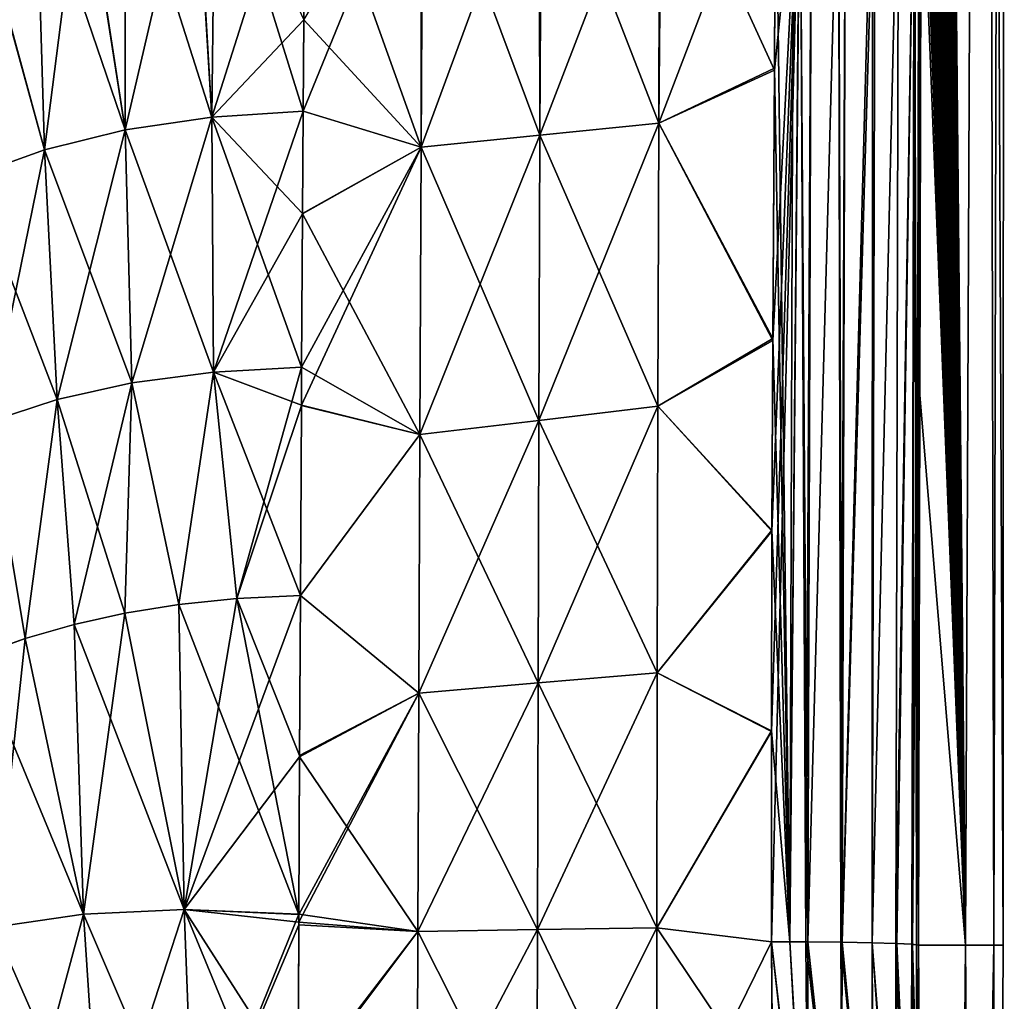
# Model space of a CAD drawing. Header units: metres. Extents: x 59 to 124, y -85 to 86.
# Tile 186 of 186: x 119 to 124, y 21 to 26. Entities that reach past the tile are written whole.
import ezdxf

# ---------------------------------------------------------------- set-up
doc = ezdxf.new("R2010")
doc.units = ezdxf.units.M
doc.layers.add('solid_21414500', color=7, linetype='CONTINUOUS')

msp = doc.modelspace()

# ---------------------------------------------------------------- linework, layer by layer
at = {"layer": 'solid_21414500'}
for points in [[(123.610603, 42.504642, -12.985771), (123.815735, 21.330658, -8.852971), (123.587151, 21.331074, -13.274734)], [(123.610832, 41.55986, -13.001105), (123.610603, 42.504642, -12.985771), (123.587151, 21.331074, -13.274734)], [(123.610603, 42.504642, -12.985771), (123.905937, 42.495659, -6.495881), (123.815735, 21.330658, -8.852971)], [(123.90593, 42.495449, 6.495971), (123.610596, 42.495068, 12.985926), (123.815697, 21.330656, 8.852969)], [(123.610596, 42.495068, 12.985926), (123.610619, 42.416187, 12.987212), (123.815697, 21.330656, 8.852969)], [(123.90593, 42.495449, 6.495971), (123.815697, 21.330656, 8.852969), (123.952904, 21.330402, 4.427429)], [(123.905937, 42.495659, -6.495881), (123.952927, 21.330408, -4.427431), (123.815735, 21.330658, -8.852971)], [(124.004402, 42.495682, 0.000045), (123.90593, 42.495449, 6.495971), (123.99865, 21.330322, -0.000001)], [(123.90593, 42.495449, 6.495971), (123.952904, 21.330402, 4.427429), (123.99865, 21.330322, -0.000001)], [(123.905937, 42.495659, -6.495881), (124.004402, 42.495682, 0.000045), (123.952927, 21.330408, -4.427431)], [(124.004402, 42.495682, 0.000045), (123.99865, 21.330322, -0.000001), (123.952927, 21.330408, -4.427431)], [(123.610619, 42.416187, 12.987212), (123.610672, 42.215515, 12.99048), (123.815697, 21.330656, 8.852969)], [(123.610672, 42.215515, 12.99048), (123.610725, 42.013977, 12.993755), (123.815697, 21.330656, 8.852969)], [(123.610725, 42.013977, 12.993755), (123.610764, 41.811562, 12.997036), (123.815697, 21.330656, 8.852969)], [(123.610764, 41.811562, 12.997036), (123.610809, 41.608257, 13.000323), (123.815697, 21.330656, 8.852969)], [(123.610809, 41.608257, 13.000323), (123.61084, 41.404053, 13.003616), (123.815697, 21.330656, 8.852969)], [(123.610939, 40.595215, -13.016572), (123.610832, 41.55986, -13.001105), (123.587151, 21.331074, -13.274734)], [(123.61084, 41.404053, 13.003616), (123.61087, 41.198933, 13.006915), (123.815697, 21.330656, 8.852969)], [(123.61087, 41.198933, 13.006915), (123.610893, 40.992889, 13.01022), (123.815697, 21.330656, 8.852969)], [(123.610893, 40.992889, 13.01022), (123.610909, 40.785908, 13.01353), (123.815697, 21.330656, 8.852969)], [(123.610909, 40.785908, 13.01353), (123.610916, 40.577972, 13.016845), (123.815697, 21.330656, 8.852969)], [(123.610939, 40.595215, -13.016572), (123.587151, 21.331074, -13.274734), (123.59362, 23.988045, -13.240659)], [(123.59362, 23.988045, -13.240659), (123.610893, 39.369621, -13.035933), (123.610939, 40.595215, -13.016572)], [(123.610916, 40.577972, 13.016845), (123.610924, 40.36908, 13.020165), (123.815697, 21.330656, 8.852969)], [(123.610924, 40.36908, 13.020165), (123.610924, 40.15921, 13.023492), (123.815697, 21.330656, 8.852969)], [(123.610924, 40.15921, 13.023492), (123.610916, 39.948364, 13.026823), (123.815697, 21.330656, 8.852969)], [(123.610916, 39.948364, 13.026823), (123.610901, 39.736652, 13.030161), (123.815697, 21.330656, 8.852969)], [(123.610901, 39.736652, 13.030161), (123.610886, 39.52409, 13.033504), (123.815697, 21.330656, 8.852969)], [(123.610886, 39.52409, 13.033504), (123.610863, 39.310661, 13.036856), (123.815697, 21.330656, 8.852969)], [(123.59362, 23.988045, -13.240659), (123.610626, 38.113789, -13.055503), (123.610893, 39.369621, -13.035933)], [(123.610863, 39.310661, 13.036856), (123.610825, 39.096352, 13.040213), (123.815697, 21.330656, 8.852969)], [(123.610825, 39.096352, 13.040213), (123.610786, 38.881149, 13.043576), (123.815697, 21.330656, 8.852969)], [(123.610786, 38.881149, 13.043576), (123.610741, 38.665039, 13.046946), (123.815697, 21.330656, 8.852969)], [(123.610741, 38.665039, 13.046946), (123.610695, 38.448006, 13.050321), (123.815697, 21.330656, 8.852969)], [(123.610695, 38.448006, 13.050321), (123.610634, 38.230038, 13.053701), (123.815697, 21.330656, 8.852969)], [(123.610634, 38.230038, 13.053701), (123.610565, 38.011116, 13.057088), (123.815697, 21.330656, 8.852969)], [(123.59362, 23.988045, -13.240659), (123.61013, 36.825539, -13.075251), (123.610626, 38.113789, -13.055503)], [(123.610565, 38.011116, 13.057088), (123.610497, 37.791229, 13.060478), (123.815697, 21.330656, 8.852969)], [(123.610497, 37.791229, 13.060478), (123.610413, 37.570362, 13.063874), (123.815697, 21.330656, 8.852969)], [(123.610413, 37.570362, 13.063874), (123.610329, 37.348503, 13.067276), (123.815697, 21.330656, 8.852969)], [(123.610329, 37.348503, 13.067276), (123.610237, 37.125633, 13.070681), (123.815697, 21.330656, 8.852969)], [(123.610237, 37.125633, 13.070681), (123.610138, 36.901741, 13.074091), (123.815697, 21.330656, 8.852969)], [(123.610138, 36.901741, 13.074091), (123.610031, 36.676811, 13.077505), (123.815697, 21.330656, 8.852969)], [(123.59362, 23.988045, -13.240659), (123.609383, 35.502502, -13.095145), (123.61013, 36.825539, -13.075251)], [(123.610031, 36.676811, 13.077505), (123.609909, 36.450832, 13.080923), (123.815697, 21.330656, 8.852969)], [(123.609909, 36.450832, 13.080923), (123.609787, 36.223785, 13.084345), (123.815697, 21.330656, 8.852969)], [(123.609787, 36.223785, 13.084345), (123.609657, 35.995659, 13.08777), (123.815697, 21.330656, 8.852969)], [(123.609657, 35.995659, 13.08777), (123.60952, 35.766518, 13.0912), (123.815697, 21.330656, 8.852969)], [(123.60952, 35.766518, 13.0912), (123.609375, 35.536453, 13.094636), (123.815697, 21.330656, 8.852969)], [(123.59362, 23.988045, -13.240659), (123.608742, 34.602127, -13.108504), (123.609383, 35.502502, -13.095145)], [(123.609375, 35.536453, 13.094636), (123.609222, 35.305447, 13.098079), (123.815697, 21.330656, 8.852969)], [(123.609222, 35.305447, 13.098079), (123.609062, 35.073483, 13.101525), (123.815697, 21.330656, 8.852969)], [(123.609062, 35.073483, 13.101525), (123.608887, 34.840549, 13.104979), (123.815697, 21.330656, 8.852969)], [(123.608887, 34.840549, 13.104979), (123.608711, 34.606628, 13.108436), (123.815697, 21.330656, 8.852969)], [(123.59362, 23.988045, -13.240659), (123.607971, 33.686676, -13.121934), (123.608742, 34.602127, -13.108504)], [(123.608711, 34.606628, 13.108436), (123.608528, 34.371704, 13.111898), (123.815697, 21.330656, 8.852969)], [(123.608528, 34.371704, 13.111898), (123.60833, 34.135757, 13.115365), (123.815697, 21.330656, 8.852969)], [(123.60833, 34.135757, 13.115365), (123.608124, 33.898777, 13.118835), (123.815697, 21.330656, 8.852969)], [(123.608124, 33.898777, 13.118835), (123.60791, 33.660748, 13.12231), (123.815697, 21.330656, 8.852969)], [(123.59362, 23.988045, -13.240659), (123.607071, 32.755215, -13.135418), (123.607971, 33.686676, -13.121934)], [(123.60791, 33.660748, 13.12231), (123.607689, 33.421646, 13.125788), (123.815697, 21.330656, 8.852969)], [(123.607689, 33.421646, 13.125788), (123.60746, 33.181465, 13.12927), (123.815697, 21.330656, 8.852969)], [(123.60746, 33.181465, 13.12927), (123.607224, 32.940182, 13.132753), (123.815697, 21.330656, 8.852969)], [(123.607224, 32.940182, 13.132753), (123.606979, 32.697784, 13.13624), (123.815697, 21.330656, 8.852969)], [(123.59362, 23.988045, -13.240659), (123.606033, 31.806808, -13.148939), (123.607071, 32.755215, -13.135418)], [(123.606979, 32.697784, 13.13624), (123.60672, 32.454258, 13.139729), (123.815697, 21.330656, 8.852969)], [(123.60672, 32.454258, 13.139729), (123.606453, 32.209583, 13.143221), (123.815697, 21.330656, 8.852969)], [(123.606453, 32.209583, 13.143221), (123.606178, 31.963745, 13.146714), (123.815697, 21.330656, 8.852969)], [(123.606178, 31.963745, 13.146714), (123.605896, 31.716728, 13.150209), (123.815697, 21.330656, 8.852969)], [(123.59362, 23.988045, -13.240659), (123.604858, 30.84103, -13.162491), (123.606033, 31.806808, -13.148939)], [(123.605896, 31.716728, 13.150209), (123.605598, 31.468529, 13.153707), (123.815697, 21.330656, 8.852969)], [(123.605598, 31.468529, 13.153707), (123.605293, 31.219208, 13.157206), (123.815697, 21.330656, 8.852969)], [(123.605293, 31.219208, 13.157206), (123.60498, 30.968784, 13.160707), (123.815697, 21.330656, 8.852969)], [(123.60498, 30.968784, 13.160707), (123.604652, 30.717255, 13.164212), (123.815697, 21.330656, 8.852969)], [(123.59362, 23.988045, -13.240659), (123.603523, 29.858604, -13.176086), (123.604858, 30.84103, -13.162491)], [(123.604652, 30.717255, 13.164212), (123.604324, 30.464619, 13.16772), (123.815697, 21.330656, 8.852969)], [(123.604324, 30.464619, 13.16772), (123.603981, 30.210878, 13.17123), (123.815697, 21.330656, 8.852969)], [(123.603981, 30.210878, 13.17123), (123.603622, 29.956032, 13.174744), (123.815697, 21.330656, 8.852969)], [(123.603622, 29.956032, 13.174744), (123.603256, 29.700081, 13.17826), (123.815697, 21.330656, 8.852969)], [(123.59362, 23.988045, -13.240659), (123.602036, 28.859568, -13.189724), (123.603523, 29.858604, -13.176086)], [(123.603256, 29.700081, 13.17826), (123.602882, 29.443024, 13.181779), (123.815697, 21.330656, 8.852969)], [(123.602882, 29.443024, 13.181779), (123.602493, 29.184862, 13.185301), (123.815697, 21.330656, 8.852969)], [(123.602493, 29.184862, 13.185301), (123.602097, 28.925594, 13.188826), (123.815697, 21.330656, 8.852969)], [(123.602097, 28.925594, 13.188826), (123.601685, 28.665222, 13.192353), (123.815697, 21.330656, 8.852969)], [(123.59362, 23.988045, -13.240659), (123.60038, 27.843922, -13.203406), (123.602036, 28.859568, -13.189724)], [(123.601685, 28.665222, 13.192353), (123.601265, 28.403744, 13.195885), (123.815697, 21.330656, 8.852969)], [(123.601265, 28.403744, 13.195885), (123.600838, 28.141161, 13.199418), (123.815697, 21.330656, 8.852969)], [(123.600838, 28.141161, 13.199418), (123.600395, 27.877472, 13.202954), (123.815697, 21.330656, 8.852969)], [(123.600395, 27.877472, 13.202954), (123.599945, 27.612679, 13.206493), (123.815697, 21.330656, 8.852969)], [(123.59362, 23.988045, -13.240659), (123.598557, 26.811665, -13.217132), (123.60038, 27.843922, -13.203406)], [(123.599945, 27.612679, 13.206493), (123.599472, 27.346779, 13.210035), (123.815697, 21.330656, 8.852969)], [(123.599472, 27.346779, 13.210035), (123.598999, 27.079775, 13.21358), (123.815697, 21.330656, 8.852969)], [(123.598999, 27.079775, 13.21358), (123.598511, 26.811665, 13.217128), (123.815697, 21.330656, 8.852969)], [(122.889137, 26.821981, 13.873804), (122.333832, 26.81555, 13.865371), (122.320595, 25.334396, 13.877708)], [(122.884888, 25.603043, 13.886415), (122.889137, 26.821981, 13.873804), (122.320595, 25.334396, 13.877708)], [(122.884834, 25.59388, -13.886489), (122.324394, 26.815359, -13.865238), (122.88913, 26.821571, -13.873816)], [(122.869644, 22.371733, -13.91331), (123.009155, 26.82123, -13.865317), (122.869759, 21.34786, -13.93095)], [(122.869644, 22.371733, -13.91331), (122.871849, 23.347902, -13.901623), (123.009155, 26.82123, -13.865317)], [(122.959068, 21.347502, -13.927637), (122.869759, 21.34786, -13.93095), (123.009155, 26.82123, -13.865317)], [(122.871849, 23.347902, -13.901623), (122.877068, 24.27681, -13.895103), (123.009155, 26.82123, -13.865317)], [(122.877068, 24.27681, -13.895103), (122.884834, 25.59388, -13.886489), (123.009155, 26.82123, -13.865317)], [(122.884834, 25.59388, -13.886489), (122.88913, 26.821571, -13.873816), (123.009155, 26.82123, -13.865317)], [(122.884888, 25.603043, 13.886415), (122.959076, 21.3475, 13.927637), (122.889137, 26.821981, 13.873804)], [(122.977722, 26.821342, 13.869557), (122.889137, 26.821981, 13.873804), (122.959076, 21.3475, 13.927637)], [(123.037964, 21.346972, -13.915065), (122.959068, 21.347502, -13.927637), (123.009155, 26.82123, -13.865317)], [(123.008423, 26.821232, 13.865433), (122.977722, 26.821342, 13.869557), (122.959076, 21.3475, 13.927637)], [(123.008423, 26.821232, 13.865433), (122.959076, 21.3475, 13.927637), (123.047668, 21.346889, 13.912873)], [(123.065445, 26.820978, 13.854038), (123.008423, 26.821232, 13.865433), (123.047668, 21.346889, 13.912873)], [(123.037964, 21.346972, -13.915065), (123.009155, 26.82123, -13.865317), (123.065453, 26.82098, -13.854037)], [(123.047661, 21.346891, -13.912873), (123.037964, 21.346972, -13.915065), (123.065453, 26.82098, -13.854037)], [(123.047661, 21.346891, -13.912873), (123.065453, 26.82098, -13.854037), (123.196007, 26.820139, -13.808182)], [(123.207932, 21.345079, -13.854092), (123.047661, 21.346891, -13.912873), (123.196007, 26.820139, -13.808182)], [(123.196007, 26.820139, 13.808184), (123.065445, 26.820978, 13.854038), (123.047668, 21.346889, 13.912873)], [(123.196007, 26.820139, 13.808184), (123.047668, 21.346889, 13.912873), (123.215126, 21.344973, 13.850349)], [(123.231155, 26.819843, 13.790554), (123.196007, 26.820139, 13.808184), (123.215126, 21.344973, 13.850349)], [(123.207932, 21.345079, -13.854092), (123.196007, 26.820139, -13.808182), (123.231155, 26.819845, -13.790554)], [(123.215126, 21.344975, -13.850349), (123.207932, 21.345079, -13.854092), (123.231155, 26.819845, -13.790554)], [(123.215126, 21.344975, -13.850349), (123.231155, 26.819845, -13.790554), (123.362823, 26.818403, -13.698965)], [(123.362823, 26.818403, 13.698966), (123.231155, 26.819843, 13.790554), (123.215126, 21.344973, 13.850349)], [(123.362823, 26.818403, 13.698966), (123.215126, 21.344973, 13.850349), (123.361061, 21.342237, 13.747664)], [(123.215126, 21.344975, -13.850349), (123.362823, 26.818403, -13.698965), (123.37542, 26.818232, -13.687588)], [(123.361298, 21.342234, -13.747448), (123.215126, 21.344975, -13.850349), (123.37542, 26.818232, -13.687588)], [(123.37542, 26.818232, 13.687588), (123.362823, 26.818403, 13.698966), (123.361061, 21.342237, 13.747664)], [(123.489151, 26.816246, 13.551761), (123.37542, 26.818232, 13.687588), (123.361061, 21.342237, 13.747664)], [(123.489151, 26.816246, 13.551761), (123.361061, 21.342237, 13.747664), (123.476257, 21.338861, 13.611448)], [(123.361298, 21.342234, -13.747448), (123.37542, 26.818232, -13.687588), (123.489143, 26.816246, -13.551761)], [(123.476257, 21.338863, -13.611448), (123.361298, 21.342234, -13.747448), (123.489143, 26.816246, -13.551761)], [(123.565216, 26.814009, 13.391464), (123.489151, 26.816246, 13.551761), (123.476257, 21.338861, 13.611448)], [(123.476257, 21.338863, -13.611448), (123.489143, 26.816246, -13.551761), (123.565216, 26.814007, -13.391456)], [(120.142807, 25.364368, -13.809606), (120.059387, 26.756483, -13.784721), (120.159256, 26.769075, -13.80185)], [(120.142807, 25.364367, 13.809606), (120.159256, 26.769075, 13.80185), (120.062675, 26.756935, 13.785338)], [(120.142807, 25.364368, -13.809606), (120.159256, 26.769075, -13.80185), (120.597855, 26.796192, -13.83903)], [(120.142807, 25.364368, -13.809606), (120.597855, 26.796192, -13.83903), (120.591507, 25.838202, -13.846928)], [(120.142807, 25.364367, 13.809606), (120.588646, 25.393049, 13.846497), (120.159256, 26.769075, 13.80185)], [(120.159256, 26.769075, 13.80185), (120.588646, 25.393049, 13.846497), (120.59153, 25.84004, 13.846453)], [(121.163216, 26.802475, 13.847594), (120.59153, 25.84004, 13.846453), (120.588646, 25.393049, 13.846497)], [(121.163803, 25.21883, 13.856419), (121.163216, 26.802475, 13.847594), (120.588646, 25.393049, 13.846497)], [(121.163795, 25.218826, -13.856419), (120.591507, 25.838202, -13.846928), (120.597855, 26.796192, -13.83903)], [(121.163795, 25.218826, -13.856419), (120.597855, 26.796192, -13.83903), (121.171227, 26.802498, -13.847733)], [(121.749268, 26.808889, 13.856494), (121.163216, 26.802475, 13.847594), (121.163803, 25.21883, 13.856419)], [(121.742188, 25.276501, -13.86707), (121.163795, 25.218826, -13.856419), (121.171227, 26.802498, -13.847733)], [(121.742203, 25.276505, 13.86707), (121.749268, 26.808889, 13.856494), (121.163803, 25.21883, 13.856419)], [(121.742188, 25.276501, -13.86707), (121.171227, 26.802498, -13.847733), (121.73864, 26.808826, -13.856345)], [(121.742188, 25.276501, -13.86707), (121.73864, 26.808826, -13.856345), (121.748985, 26.808943, -13.856502)], [(121.742188, 25.276501, -13.86707), (121.748985, 26.808943, -13.856502), (122.320564, 25.334393, -13.877708)], [(121.742203, 25.276505, 13.86707), (122.320595, 25.334396, 13.877708), (122.333832, 26.81555, 13.865371)], [(121.742203, 25.276505, 13.86707), (122.333832, 26.81555, 13.865371), (121.749268, 26.808889, 13.856494)], [(122.320564, 25.334393, -13.877708), (121.748985, 26.808943, -13.856502), (122.324394, 26.815359, -13.865238)], [(122.320564, 25.334393, -13.877708), (122.324394, 26.815359, -13.865238), (122.884834, 25.59388, -13.886489)], [(123.565216, 26.814009, 13.391464), (123.476257, 21.338861, 13.611448), (123.55336, 21.335056, 13.450269)], [(123.480965, 21.338684, -13.604069), (123.476257, 21.338863, -13.611448), (123.565216, 26.814007, -13.391456)], [(123.553352, 21.335058, -13.450269), (123.480965, 21.338684, -13.604069), (123.565216, 26.814007, -13.391456)], [(123.553352, 21.335058, -13.450269), (123.565216, 26.814007, -13.391456), (123.567986, 26.813889, -13.382785)], [(123.556595, 21.334824, -13.44017), (123.553352, 21.335058, -13.450269), (123.567986, 26.813889, -13.382785)], [(123.568054, 26.813887, 13.382578), (123.565216, 26.814009, 13.391464), (123.55336, 21.335056, 13.450269)], [(123.568054, 26.813887, 13.382578), (123.55336, 21.335056, 13.450269), (123.575912, 21.333067, 13.363373)], [(123.556595, 21.334824, -13.44017), (123.567986, 26.813889, -13.382785), (123.598557, 26.811665, -13.217132)], [(123.575905, 21.333067, -13.363372), (123.556595, 21.334824, -13.44017), (123.598557, 26.811665, -13.217132)], [(123.587471, 26.812838, 13.305115), (123.568054, 26.813887, 13.382578), (123.575912, 21.333067, 13.363373)], [(123.575905, 21.333067, -13.363372), (123.598557, 26.811665, -13.217132), (123.587151, 21.331074, -13.274734)], [(123.587471, 26.812838, 13.305115), (123.575912, 21.333067, 13.363373), (123.598511, 26.811665, 13.217128)], [(123.598511, 26.811665, 13.217128), (123.575912, 21.333067, 13.363373), (123.58709, 21.331079, 13.27473)], [(123.598511, 26.811665, 13.217128), (123.58709, 21.331079, 13.27473), (123.59362, 24.011753, 13.240282)], [(123.59362, 23.988045, -13.240659), (123.587151, 21.331074, -13.274734), (123.598557, 26.811665, -13.217132)], [(123.598511, 26.811665, 13.217128), (123.59362, 24.011753, 13.240282), (123.815697, 21.330656, 8.852969)], [(120.142807, 25.364367, 13.809606), (120.062675, 26.756935, 13.785338), (119.719406, 26.695391, 13.701189)], [(119.720375, 25.303267, -13.715831), (119.719406, 26.695391, -13.701188), (120.059387, 26.756483, -13.784721)], [(120.142807, 25.364368, -13.809606), (119.720375, 25.303267, -13.715831), (120.059387, 26.756483, -13.784721)], [(119.720375, 25.303267, -13.715831), (119.511826, 26.643492, -13.629951), (119.719406, 26.695391, -13.701188)], [(119.720375, 25.303263, 13.715831), (119.719406, 26.695391, 13.701189), (119.515083, 26.644396, 13.631193)], [(119.720375, 25.303263, 13.715831), (120.142807, 25.364367, 13.809606), (119.719406, 26.695391, 13.701189)], [(119.720375, 25.303263, 13.715831), (119.515083, 26.644396, 13.631193), (119.2873, 26.573702, 13.534073)], [(119.328323, 25.205786, -13.571402), (119.2873, 26.573698, -13.534069), (119.511826, 26.643492, -13.629951)], [(119.720375, 25.303267, -13.715831), (119.328323, 25.205786, -13.571402), (119.511826, 26.643492, -13.629951)], [(119.328323, 25.205786, -13.571402), (118.984085, 26.453978, -13.36983), (119.2873, 26.573698, -13.534069)], [(119.328323, 25.205784, 13.571403), (119.2873, 26.573702, 13.534073), (118.987144, 26.455347, 13.371708)], [(119.328323, 25.205784, 13.571403), (119.720375, 25.303263, 13.715831), (119.2873, 26.573702, 13.534073)], [(118.97123, 25.076309, 13.383097), (119.328323, 25.205784, 13.571403), (118.987144, 26.455347, 13.371708)], [(119.328323, 25.205786, -13.571402), (118.97123, 25.076311, -13.383097), (118.984085, 26.453978, -13.36983)], [(120.142807, 25.364368, -13.809606), (120.591507, 25.838202, -13.846928), (120.588638, 25.392895, -13.847051)], [(121.163795, 25.218826, -13.856419), (120.588638, 25.392895, -13.847051), (120.591507, 25.838202, -13.846928)], [(122.320564, 25.334393, -13.877708), (122.884834, 25.59388, -13.886489), (122.877068, 24.27681, -13.895103)], [(122.877121, 24.285408, 13.895052), (122.884888, 25.603043, 13.886415), (122.320595, 25.334396, 13.877708)], [(122.877121, 24.285408, 13.895052), (122.959076, 21.3475, 13.927637), (122.884888, 25.603043, 13.886415)], [(120.142807, 25.364367, 13.809606), (120.585503, 24.895653, 13.84444), (120.588646, 25.393049, 13.846497)], [(120.151611, 24.122032, -13.804416), (120.142807, 25.364368, -13.809606), (120.588638, 25.392895, -13.847051)], [(120.151611, 24.122032, -13.804416), (120.588638, 25.392895, -13.847051), (120.58548, 24.893454, -13.844873)], [(121.163795, 25.218826, -13.856419), (120.58548, 24.893454, -13.844873), (120.588638, 25.392895, -13.847051)], [(121.163803, 25.21883, 13.856419), (120.588646, 25.393049, 13.846497), (120.585503, 24.895653, 13.84444)], [(119.753983, 24.070185, -13.724513), (119.720375, 25.303267, -13.715831), (120.142807, 25.364368, -13.809606)], [(120.151611, 24.122026, 13.804416), (120.142807, 25.364367, 13.809606), (119.720375, 25.303263, 13.715831)], [(119.753983, 24.070185, -13.724513), (120.142807, 25.364368, -13.809606), (120.151611, 24.122032, -13.804416)], [(120.142807, 25.364367, 13.809606), (120.580948, 24.147203, 13.838537), (120.585503, 24.895653, 13.84444)], [(120.151611, 24.122026, 13.804416), (120.580948, 24.147203, 13.838537), (120.142807, 25.364367, 13.809606)], [(121.736786, 23.887417, 13.86627), (122.316711, 23.956589, 13.881786), (122.320595, 25.334396, 13.877708)], [(121.736786, 23.887417, 13.86627), (122.320595, 25.334396, 13.877708), (121.742203, 25.276505, 13.86707)], [(121.742188, 25.276501, -13.86707), (122.320564, 25.334393, -13.877708), (122.316689, 23.956583, -13.881785)], [(122.316689, 23.956583, -13.881785), (122.320564, 25.334393, -13.877708), (122.877068, 24.27681, -13.895103)], [(122.877121, 24.285408, 13.895052), (122.320595, 25.334396, 13.877708), (122.316711, 23.956589, 13.881786)], [(119.389183, 23.988605, -13.602596), (119.328323, 25.205786, -13.571402), (119.720375, 25.303267, -13.715831)], [(119.753983, 24.070179, 13.724513), (119.720375, 25.303263, 13.715831), (119.328323, 25.205784, 13.571403)], [(119.389183, 23.988605, -13.602596), (119.720375, 25.303267, -13.715831), (119.753983, 24.070185, -13.724513)], [(120.151611, 24.122026, 13.804416), (119.720375, 25.303263, 13.715831), (119.753983, 24.070179, 13.724513)], [(121.742203, 25.276505, 13.86707), (121.163803, 25.21883, 13.856419), (121.156845, 23.818392, 13.850657)], [(121.736786, 23.887417, 13.86627), (121.742203, 25.276505, 13.86707), (121.156845, 23.818392, 13.850657)], [(121.742188, 25.276501, -13.86707), (121.736771, 23.887413, -13.866269), (121.163795, 25.218826, -13.856419)], [(121.742188, 25.276501, -13.86707), (122.316689, 23.956583, -13.881785), (121.736771, 23.887413, -13.866269)], [(119.057465, 23.880791, -13.443311), (118.97123, 25.076311, -13.383097), (119.328323, 25.205786, -13.571402)], [(119.389183, 23.9886, 13.602596), (119.328323, 25.205784, 13.571403), (118.97123, 25.076309, 13.383097)], [(119.057465, 23.880791, -13.443311), (119.328323, 25.205786, -13.571402), (119.389183, 23.988605, -13.602596)], [(119.753983, 24.070179, 13.724513), (119.328323, 25.205784, 13.571403), (119.389183, 23.9886, 13.602596)], [(121.163803, 25.21883, 13.856419), (120.580948, 24.147203, 13.838537), (120.579857, 23.961433, 13.836858)], [(121.156845, 23.818392, 13.850657), (121.163803, 25.21883, 13.856419), (120.579857, 23.961433, 13.836858)], [(121.163803, 25.21883, 13.856419), (120.585503, 24.895653, 13.84444), (120.580948, 24.147203, 13.838537)], [(121.163795, 25.218826, -13.856419), (121.156837, 23.818388, -13.850657), (120.58548, 24.893454, -13.844873)], [(121.736771, 23.887413, -13.866269), (121.156837, 23.818388, -13.850657), (121.163795, 25.218826, -13.856419)], [(119.389183, 23.9886, 13.602596), (118.97123, 25.076309, 13.383097), (119.057465, 23.880787, 13.443312)], [(120.151611, 24.122032, -13.804416), (120.58548, 24.893454, -13.844873), (120.58094, 24.147221, -13.838695)], [(121.156837, 23.818388, -13.850657), (120.58094, 24.147221, -13.838695), (120.58548, 24.893454, -13.844873)], [(122.316689, 23.956583, -13.881785), (122.877068, 24.27681, -13.895103), (122.871849, 23.347902, -13.901623)], [(122.87188, 23.353142, 13.901577), (122.877121, 24.285408, 13.895052), (122.316711, 23.956589, 13.881786)], [(122.87188, 23.353142, 13.901577), (122.959076, 21.3475, 13.927637), (122.877121, 24.285408, 13.895052)], [(120.151611, 24.122032, -13.804416), (120.58094, 24.147221, -13.838695), (120.265854, 23.01899, -13.809983)], [(120.151611, 24.122026, 13.804416), (120.579857, 23.961433, 13.836858), (120.580948, 24.147203, 13.838537)], [(120.265854, 23.01899, -13.809983), (120.58094, 24.147221, -13.838695), (120.579842, 23.960091, -13.836937)], [(121.156837, 23.818388, -13.850657), (120.579842, 23.960091, -13.836937), (120.58094, 24.147221, -13.838695)], [(119.753983, 24.070185, -13.724513), (120.151611, 24.122032, -13.804416), (119.982574, 22.990177, -13.769416)], [(120.151611, 24.122026, 13.804416), (119.753983, 24.070179, 13.724513), (119.982231, 22.990143, 13.769195)], [(120.151611, 24.122026, 13.804416), (119.982231, 22.990143, 13.769195), (120.265671, 23.019009, 13.80989)], [(120.151611, 24.122032, -13.804416), (120.265854, 23.01899, -13.809983), (119.982574, 22.990177, -13.769416)], [(120.151611, 24.122026, 13.804416), (120.574707, 23.033789, 13.83076), (120.579857, 23.961433, 13.836858)], [(120.151611, 24.122026, 13.804416), (120.265671, 23.019009, 13.80989), (120.574707, 23.033789, 13.83076)], [(119.389183, 23.988605, -13.602596), (119.753983, 24.070185, -13.724513), (119.472916, 22.893665, -13.633391)], [(119.753983, 24.070179, 13.724513), (119.389183, 23.9886, 13.602596), (119.719513, 22.948225, 13.710122)], [(119.753983, 24.070185, -13.724513), (119.720032, 22.948322, -13.710446), (119.472916, 22.893665, -13.633391)], [(119.753983, 24.070179, 13.724513), (119.719513, 22.948225, 13.710122), (119.982231, 22.990143, 13.769195)], [(119.753983, 24.070185, -13.724513), (119.982574, 22.990177, -13.769416), (119.720032, 22.948322, -13.710446)], [(119.057465, 23.880791, -13.443311), (119.389183, 23.988605, -13.602596), (119.234077, 22.824934, -13.536475)], [(119.389183, 23.9886, 13.602596), (119.057465, 23.880787, 13.443312), (119.233246, 22.824659, 13.536091)], [(119.389183, 23.9886, 13.602596), (119.233246, 22.824659, 13.536091), (119.472229, 22.893484, 13.633019)], [(119.389183, 23.988605, -13.602596), (119.472916, 22.893665, -13.633391), (119.234077, 22.824934, -13.536475)], [(119.389183, 23.9886, 13.602596), (119.472229, 22.893484, 13.633019), (119.719513, 22.948225, 13.710122)], [(123.59362, 24.011753, 13.240282), (123.58709, 21.331079, 13.27473), (123.815697, 21.330656, 8.852969)], [(120.265854, 23.01899, -13.809983), (120.579842, 23.960091, -13.836937), (120.574707, 23.033789, -13.83076)], [(121.156845, 23.818392, 13.850657), (120.579857, 23.961433, 13.836858), (120.574707, 23.033789, 13.83076)], [(121.156837, 23.818388, -13.850657), (120.574707, 23.033789, -13.83076), (120.579842, 23.960091, -13.836937)], [(121.73262, 22.608519, 13.871276), (122.313728, 22.658182, 13.890502), (122.316711, 23.956589, 13.881786)], [(121.73262, 22.608519, 13.871276), (122.316711, 23.956589, 13.881786), (121.736786, 23.887417, 13.86627)], [(121.736771, 23.887413, -13.866269), (122.316689, 23.956583, -13.881785), (122.313705, 22.658176, -13.890502)], [(122.313705, 22.658176, -13.890502), (122.316689, 23.956583, -13.881785), (122.871849, 23.347902, -13.901623)], [(122.87188, 23.353142, 13.901577), (122.316711, 23.956589, 13.881786), (122.313728, 22.658182, 13.890502)], [(119.057465, 23.880787, 13.443312), (118.996277, 22.73921, 13.415696), (119.233246, 22.824659, 13.536091)], [(119.057465, 23.880791, -13.443311), (119.234077, 22.824934, -13.536475), (118.997139, 22.739548, -13.416116)], [(121.736786, 23.887417, 13.86627), (121.156845, 23.818392, 13.850657), (121.151466, 22.558901, 13.851814)], [(121.73262, 22.608519, 13.871276), (121.736786, 23.887417, 13.86627), (121.151466, 22.558901, 13.851814)], [(121.736771, 23.887413, -13.866269), (121.732605, 22.608513, -13.871275), (121.156837, 23.818388, -13.850657)], [(121.736771, 23.887413, -13.866269), (122.313705, 22.658176, -13.890502), (121.732605, 22.608513, -13.871275)], [(121.151466, 22.558901, 13.851814), (121.156845, 23.818392, 13.850657), (120.574707, 23.033789, 13.83076)], [(121.156837, 23.818388, -13.850657), (121.151459, 22.558895, -13.851814), (120.574707, 23.033789, -13.83076)], [(121.732605, 22.608513, -13.871275), (121.151459, 22.558895, -13.851814), (121.156837, 23.818388, -13.850657)], [(122.313705, 22.658176, -13.890502), (122.871849, 23.347902, -13.901623), (122.869644, 22.371733, -13.91331)], [(122.869667, 22.374397, 13.913272), (122.87188, 23.353142, 13.901577), (122.313728, 22.658182, 13.890502)], [(122.869667, 22.374397, 13.913272), (122.959076, 21.3475, 13.927637), (122.87188, 23.353142, 13.901577)], [(120.009155, 21.504005, -13.804542), (120.574707, 23.033789, -13.83076), (120.570816, 22.247829, -13.835485)], [(120.009155, 21.504005, -13.804542), (120.265854, 23.01899, -13.809983), (120.574707, 23.033789, -13.83076)], [(120.265671, 23.019009, 13.80989), (120.570847, 22.254299, 13.83523), (120.574707, 23.033789, 13.83076)], [(121.151459, 22.558895, -13.851814), (120.570816, 22.247829, -13.835485), (120.574707, 23.033789, -13.83076)], [(121.151466, 22.558901, 13.851814), (120.574707, 23.033789, 13.83076), (120.570847, 22.254299, 13.83523)], [(119.982231, 22.990143, 13.769195), (119.719513, 22.948225, 13.710122), (120.009155, 21.503962, 13.804544)], [(120.009155, 21.504005, -13.804542), (119.720032, 22.948322, -13.710446), (119.982574, 22.990177, -13.769416)], [(120.265671, 23.019009, 13.80989), (119.982231, 22.990143, 13.769195), (120.567528, 21.480932, 13.858509)], [(119.982231, 22.990143, 13.769195), (120.009155, 21.503962, 13.804544), (120.567528, 21.480932, 13.858509)], [(120.009155, 21.504005, -13.804542), (119.982574, 22.990177, -13.769416), (120.265854, 23.01899, -13.809983)], [(120.265671, 23.019009, 13.80989), (120.567528, 21.480932, 13.858509), (120.570847, 22.254299, 13.83523)], [(119.719513, 22.948225, 13.710122), (119.472229, 22.893484, 13.633019), (120.009155, 21.503962, 13.804544)], [(119.518822, 21.481188, -13.689869), (119.472916, 22.893665, -13.633391), (119.720032, 22.948322, -13.710446)], [(119.518822, 21.481188, -13.689869), (119.720032, 22.948322, -13.710446), (120.009155, 21.504005, -13.804542)], [(119.472229, 22.893484, 13.633019), (119.233246, 22.824659, 13.536091), (119.518822, 21.481146, 13.689873)], [(119.518822, 21.481188, -13.689869), (119.234077, 22.824934, -13.536475), (119.472916, 22.893665, -13.633391)], [(119.472229, 22.893484, 13.633019), (119.518822, 21.481146, 13.689873), (120.009155, 21.503962, 13.804544)], [(119.233246, 22.824659, 13.536091), (118.996277, 22.73921, 13.415696), (119.518822, 21.481146, 13.689873)], [(119.082619, 21.417885, -13.525565), (118.997139, 22.739548, -13.416116), (119.234077, 22.824934, -13.536475)], [(119.082619, 21.417885, -13.525565), (119.234077, 22.824934, -13.536475), (119.518822, 21.481188, -13.689869)], [(118.996277, 22.73921, 13.415696), (119.082619, 21.417845, 13.525571), (119.518822, 21.481146, 13.689873)], [(121.729561, 21.406448, 13.897279), (122.311562, 21.415121, 13.913813), (122.313728, 22.658182, 13.890502)], [(121.729561, 21.406448, 13.897279), (122.313728, 22.658182, 13.890502), (121.73262, 22.608519, 13.871276)], [(121.732605, 22.608513, -13.871275), (122.313705, 22.658176, -13.890502), (122.311539, 21.415117, -13.913812)], [(122.311539, 21.415117, -13.913812), (122.313705, 22.658176, -13.890502), (122.869644, 22.371733, -13.91331)], [(122.869667, 22.374397, 13.913272), (122.313728, 22.658182, 13.890502), (122.311562, 21.415121, 13.913813)], [(121.73262, 22.608519, 13.871276), (121.151466, 22.558901, 13.851814), (121.147491, 21.397703, 13.880342)], [(121.729561, 21.406448, 13.897279), (121.73262, 22.608519, 13.871276), (121.147491, 21.397703, 13.880342)], [(121.732605, 22.608513, -13.871275), (121.729546, 21.406443, -13.897279), (121.151459, 22.558895, -13.851814)], [(121.732605, 22.608513, -13.871275), (122.311539, 21.415117, -13.913812), (121.729546, 21.406443, -13.897279)], [(121.151466, 22.558901, 13.851814), (120.567528, 21.480932, 13.858509), (120.567375, 21.442783, 13.860351)], [(121.147491, 21.397703, 13.880342), (121.151466, 22.558901, 13.851814), (120.567375, 21.442783, 13.860351)], [(121.151466, 22.558901, 13.851814), (120.570847, 22.254299, 13.83523), (120.567528, 21.480932, 13.858509)], [(121.151459, 22.558895, -13.851814), (121.147484, 21.397699, -13.880342), (120.570816, 22.247829, -13.835485)], [(121.729546, 21.406443, -13.897279), (121.147484, 21.397699, -13.880342), (121.151459, 22.558895, -13.851814)], [(122.311539, 21.415117, -13.913812), (122.869644, 22.371733, -13.91331), (122.869759, 21.34786, -13.93095)], [(122.869667, 22.374397, 13.913272), (122.311562, 21.415121, 13.913813), (122.869759, 21.34786, 13.93095)], [(122.869667, 22.374397, 13.913272), (122.869759, 21.34786, 13.93095), (122.959076, 21.3475, 13.927637)], [(120.009155, 21.504005, -13.804542), (120.570816, 22.247829, -13.835485), (120.567505, 21.481203, -13.85909)], [(121.147484, 21.397699, -13.880342), (120.567505, 21.481203, -13.85909), (120.570816, 22.247829, -13.835485)], [(119.518822, 21.481188, -13.689869), (120.009155, 21.504005, -13.804542), (119.599808, 20.244671, -13.862617)], [(120.05706, 20.224007, 13.941473), (120.009155, 21.503962, 13.804544), (119.518822, 21.481146, 13.689873)], [(120.009155, 21.504005, -13.804542), (120.057053, 20.224043, -13.941467), (119.599808, 20.244671, -13.862617)], [(120.009155, 21.504005, -13.804542), (120.567505, 21.481203, -13.85909), (120.057053, 20.224043, -13.941467)], [(120.009155, 21.503962, 13.804544), (120.563217, 20.163385, 13.97605), (120.56456, 20.63702, 13.919618)], [(120.05706, 20.224007, 13.941473), (120.563217, 20.163385, 13.97605), (120.009155, 21.503962, 13.804544)], [(120.009155, 21.503962, 13.804544), (120.56456, 20.63702, 13.919618), (120.567375, 21.442783, 13.860351)], [(120.009155, 21.503962, 13.804544), (120.567375, 21.442783, 13.860351), (120.567528, 21.480932, 13.858509)], [(119.082619, 21.417885, -13.525565), (119.518822, 21.481188, -13.689869), (119.181374, 20.233852, -13.748433)], [(119.599808, 20.244637, 13.862624), (119.518822, 21.481146, 13.689873), (119.082619, 21.417845, 13.525571)], [(119.518822, 21.481188, -13.689869), (119.599808, 20.244671, -13.862617), (119.181374, 20.233852, -13.748433)], [(120.05706, 20.224007, 13.941473), (119.518822, 21.481146, 13.689873), (119.599808, 20.244637, 13.862624)], [(120.057053, 20.224043, -13.941467), (120.567505, 21.481203, -13.85909), (120.567307, 21.429525, -13.861644)], [(121.147484, 21.397699, -13.880342), (120.567307, 21.429525, -13.861644), (120.567505, 21.481203, -13.85909)], [(119.599808, 20.244637, 13.862624), (119.082619, 21.417845, 13.525571), (119.181374, 20.23382, 13.748441)], [(120.057053, 20.224043, -13.941467), (120.567307, 21.429525, -13.861644), (120.564491, 20.620527, -13.922704)], [(121.147484, 21.397699, -13.880342), (120.564491, 20.620527, -13.922704), (120.567307, 21.429525, -13.861644)], [(121.147484, 21.397699, -13.880342), (121.1446, 20.292225, -13.961804), (120.564491, 20.620527, -13.922704)], [(121.147491, 21.397703, 13.880342), (120.567375, 21.442783, 13.860351), (120.56456, 20.63702, 13.919618)], [(121.144608, 20.292231, 13.961803), (121.147491, 21.397703, 13.880342), (120.56456, 20.63702, 13.919618)], [(121.727234, 20.248049, -13.969704), (121.1446, 20.292225, -13.961804), (121.147484, 21.397699, -13.880342)], [(121.729561, 21.406448, 13.897279), (121.147491, 21.397703, 13.880342), (121.144608, 20.292231, 13.961803)], [(121.727257, 20.248053, 13.969703), (121.729561, 21.406448, 13.897279), (121.144608, 20.292231, 13.961803)], [(121.729546, 21.406443, -13.897279), (121.727234, 20.248049, -13.969704), (121.147484, 21.397699, -13.880342)], [(121.729546, 21.406443, -13.897279), (122.309784, 20.203688, -13.977026), (121.727234, 20.248049, -13.969704)], [(121.727257, 20.248053, 13.969703), (122.309807, 20.203691, 13.977026), (122.311562, 21.415121, 13.913813)], [(121.727257, 20.248053, 13.969703), (122.311562, 21.415121, 13.913813), (121.729561, 21.406448, 13.897279)], [(121.729546, 21.406443, -13.897279), (122.311539, 21.415117, -13.913812), (122.309784, 20.203688, -13.977026)], [(122.875572, 20.576141, -13.956981), (122.309784, 20.203688, -13.977026), (122.311539, 21.415117, -13.913812)], [(122.311562, 21.415121, 13.913813), (122.309807, 20.203691, 13.977026), (122.869759, 21.34786, 13.93095)], [(122.875572, 20.576141, -13.956981), (122.311539, 21.415117, -13.913812), (122.869759, 21.34786, -13.93095)], [(122.309807, 20.203691, 13.977026), (122.876358, 20.548426, 13.958406), (122.869759, 21.34786, 13.93095)], [(123.045731, 19.786442, 13.998384), (122.959076, 21.3475, 13.927637), (122.869759, 21.34786, 13.93095)], [(122.876358, 20.548426, 13.958406), (123.045731, 19.786442, 13.998384), (122.869759, 21.34786, 13.93095)], [(123.049652, 19.780087, -13.998094), (122.869759, 21.34786, -13.93095), (122.959068, 21.347502, -13.927637)], [(123.049652, 19.780087, -13.998094), (122.875572, 20.576141, -13.956981), (122.869759, 21.34786, -13.93095)], [(123.049652, 19.780087, -13.998094), (122.959068, 21.347502, -13.927637), (123.037964, 21.346972, -13.915065)], [(123.045731, 19.786442, 13.998384), (123.047668, 21.346889, 13.912873), (122.959076, 21.3475, 13.927637)], [(123.217682, 19.771412, -13.932538), (123.037964, 21.346972, -13.915065), (123.047661, 21.346891, -13.912873)], [(123.217682, 19.771412, -13.932538), (123.049652, 19.780087, -13.998094), (123.037964, 21.346972, -13.915065)], [(123.045731, 19.786442, 13.998384), (123.210083, 19.778183, 13.935979), (123.047668, 21.346889, 13.912873)], [(123.217682, 19.771412, -13.932538), (123.047661, 21.346891, -13.912873), (123.207932, 21.345079, -13.854092)], [(123.210083, 19.778183, 13.935979), (123.215126, 21.344973, 13.850349), (123.047668, 21.346889, 13.912873)], [(123.367889, 19.757977, -13.821939), (123.207932, 21.345079, -13.854092), (123.215126, 21.344975, -13.850349)], [(123.217682, 19.771412, -13.932538), (123.207932, 21.345079, -13.854092), (123.367889, 19.757977, -13.821939)], [(123.210083, 19.778183, 13.935979), (123.358284, 19.765371, 13.830411), (123.215126, 21.344973, 13.850349)], [(123.367889, 19.757977, -13.821939), (123.215126, 21.344975, -13.850349), (123.361298, 21.342234, -13.747448)], [(123.358284, 19.765371, 13.830411), (123.361061, 21.342237, 13.747664), (123.215126, 21.344973, 13.850349)], [(123.358284, 19.765371, 13.830411), (123.474205, 19.749054, 13.689966), (123.361061, 21.342237, 13.747664)], [(123.474205, 19.749054, 13.689966), (123.476257, 21.338861, 13.611448), (123.361061, 21.342237, 13.747664)], [(123.483223, 19.740959, -13.675737), (123.361298, 21.342234, -13.747448), (123.476257, 21.338863, -13.611448)], [(123.367889, 19.757977, -13.821939), (123.361298, 21.342234, -13.747448), (123.483223, 19.740959, -13.675737)], [(123.474205, 19.749054, 13.689966), (123.547905, 19.73097, 13.529813), (123.476257, 21.338861, 13.611448)], [(123.483223, 19.740959, -13.675737), (123.476257, 21.338863, -13.611448), (123.480965, 21.338684, -13.604069)], [(123.547905, 19.73097, 13.529813), (123.55336, 21.335056, 13.450269), (123.476257, 21.338861, 13.611448)], [(123.553764, 19.722275, -13.510602), (123.480965, 21.338684, -13.604069), (123.553352, 21.335058, -13.450269)], [(123.483223, 19.740959, -13.675737), (123.480965, 21.338684, -13.604069), (123.553764, 19.722275, -13.510602)], [(123.547905, 19.73097, 13.529813), (123.578033, 19.691631, 13.368473), (123.55336, 21.335056, 13.450269)], [(123.553764, 19.722275, -13.510602), (123.553352, 21.335058, -13.450269), (123.556595, 21.334824, -13.44017)], [(123.578033, 19.691631, 13.368473), (123.575912, 21.333067, 13.363373), (123.55336, 21.335056, 13.450269)], [(123.553764, 19.722275, -13.510602), (123.556595, 21.334824, -13.44017), (123.58345, 20.393053, -13.304657)], [(123.575905, 21.333067, -13.363372), (123.58345, 20.393053, -13.304657), (123.556595, 21.334824, -13.44017)], [(123.575905, 21.333067, -13.363372), (123.587151, 21.331074, -13.274734), (123.58345, 20.393053, -13.304657)], [(123.578033, 19.691631, 13.368473), (123.58709, 21.331079, 13.27473), (123.575912, 21.333067, 13.363373)], [(123.691025, 7.137415, 10.643906), (123.58709, 21.331079, 13.27473), (123.578033, 19.691631, 13.368473)], [(123.58345, 20.393053, -13.304657), (123.587151, 21.331074, -13.274734), (123.691673, 7.137424, -10.630885)], [(123.815697, 21.330656, 8.852969), (123.58709, 21.331079, 13.27473), (123.691025, 7.137415, 10.643906)], [(123.587151, 21.331074, -13.274734), (123.815735, 21.330658, -8.852971), (123.691673, 7.137424, -10.630885)], [(123.815697, 21.330656, 8.852969), (123.691025, 7.137415, 10.643906), (123.926033, 7.136495, 3.554263)], [(123.815735, 21.330658, -8.852971), (123.952927, 21.330408, -4.427431), (123.691673, 7.137424, -10.630885)], [(123.952927, 21.330408, -4.427431), (123.926254, 7.136498, -3.541221), (123.691673, 7.137424, -10.630885)], [(123.952904, 21.330402, 4.427429), (123.815697, 21.330656, 8.852969), (123.926033, 7.136495, 3.554263)], [(123.99865, 21.330322, -0.000001), (123.952904, 21.330402, 4.427429), (123.926033, 7.136495, 3.554263)], [(123.99865, 21.330322, -0.000001), (123.926033, 7.136495, 3.554263), (123.926254, 7.136498, -3.541221)], [(123.952927, 21.330408, -4.427431), (123.99865, 21.330322, -0.000001), (123.926254, 7.136498, -3.541221)]]:
    msp.add_3dface(points, dxfattribs=at)

doc.saveas('drawing.dxf')
